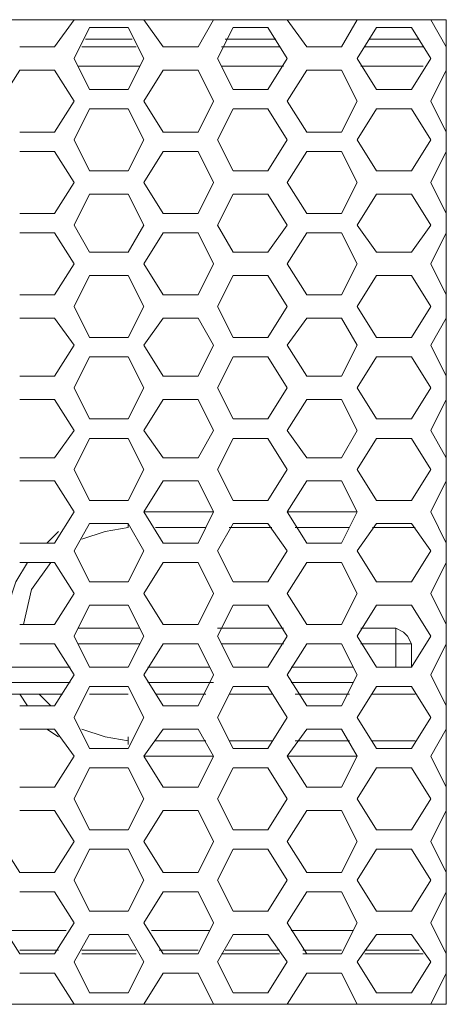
# Model space of a CAD drawing. Header units: millimetres. Extents: x 83969 to 163860, y -22594 to 4849.
# Tile 30 of 115: x 163452.26 to 163454.31, y -21416.77 to -21412.05. Entities that reach past the tile are written whole.
import ezdxf

# ---------------------------------------------------------------- set-up
doc = ezdxf.new("R2010")
doc.units = ezdxf.units.MM
doc.layers.get('0').update_dxf_attribs({"color": 251, "lineweight": 0})
doc.layers.add('_Opis_80', color=7, linetype='Continuous')

# ---------------------------------------------------------------- blocks, each defined once
blk = doc.blocks.new('UPS_2U_PA')
at = {"layer": '_Opis_80', "lineweight": 13}
for points in [[(45.4035, 54.3014), (53.8389, 54.3014)], [(50.8495, 54.0942), (50.9975, 54.3014)], [(51.5302, 54.3014), (51.6782, 54.0942)], [(51.9446, 54.0942), (52.063, 54.3014)], [(52.6253, 54.3014), (52.7733, 54.0942)], [(53.0397, 54.0942), (53.1581, 54.3014)], [(53.7205, 54.3014), (53.8389, 54.0942)], [(53.8389, 54.3014), (53.8389, 46.7835)], [(51.1159, 54.2422), (50.9975, 54.0054)], [(51.4118, 54.2422), (51.1159, 54.2422)], [(51.5302, 54.0054), (51.4118, 54.2422)], [(52.211, 54.2422), (52.0926, 54.0054)], [(52.4774, 54.2422), (52.211, 54.2422)], [(52.6253, 54.0054), (52.4774, 54.2422)], [(53.3061, 54.2422), (53.1581, 54.0054)], [(53.5725, 54.2422), (53.3061, 54.2422)], [(53.7205, 54.0054), (53.5725, 54.2422)], [(51.0863, 54.1534), (51.4414, 54.1534)], [(51.0863, 54.1534), (51.4414, 54.1534)], [(52.1518, 54.1534), (52.5366, 54.1534)], [(52.1814, 54.1534), (52.5366, 54.1534)], [(53.2469, 54.1534), (53.6317, 54.1534)], [(53.2469, 54.1534), (53.6317, 54.1534)], [(50.5831, 54.0942), (50.8495, 54.0942)], [(51.0567, 54.0942), (51.471, 54.0942)], [(51.6782, 54.0942), (51.9446, 54.0942)], [(52.1222, 54.0942), (52.5662, 54.0942)], [(52.7733, 54.0942), (53.0397, 54.0942)], [(53.2173, 54.0942), (53.6613, 54.0942)], [(50.9975, 54.0054), (51.1158, 53.7686)], [(51.4118, 53.7686), (51.5302, 54.0054)], [(52.0926, 54.0054), (52.211, 53.7686)], [(52.4774, 53.7686), (52.6253, 54.0054)], [(53.1581, 54.0054), (53.3061, 53.7686)], [(53.5725, 53.7686), (53.7205, 54.0054)], [(50.5831, 53.9166), (50.4351, 53.6798)], [(50.8495, 53.9166), (50.5831, 53.9166)], [(50.9975, 53.6799), (50.8495, 53.9166)], [(51.0271, 53.9462), (51.5006, 53.9462)], [(51.6782, 53.9166), (51.5302, 53.6798)], [(51.9446, 53.9166), (51.6782, 53.9166)], [(52.063, 53.6798), (51.9446, 53.9166)], [(52.1222, 53.9462), (52.5958, 53.9462)], [(52.7733, 53.9166), (52.6253, 53.6798)], [(53.0397, 53.9166), (52.7733, 53.9166)], [(53.1581, 53.6798), (53.0397, 53.9166)], [(53.1877, 53.9462), (53.6613, 53.9462)], [(53.8389, 53.9166), (53.7205, 53.6799)], [(51.1159, 53.7686), (51.4118, 53.7686)], [(52.211, 53.7686), (52.4774, 53.7686)], [(53.3061, 53.7686), (53.5725, 53.7686)], [(50.8495, 53.4431), (50.9975, 53.6798)], [(51.5302, 53.6799), (51.6782, 53.4431)], [(51.9446, 53.4431), (52.063, 53.6798)], [(52.6253, 53.6798), (52.7733, 53.4431)], [(53.0397, 53.4431), (53.1581, 53.6799)], [(53.7205, 53.6798), (53.8389, 53.4431)], [(51.1159, 53.6206), (50.9975, 53.3839)], [(51.4118, 53.6206), (51.1159, 53.6206)], [(51.5302, 53.3839), (51.4118, 53.6206)], [(52.211, 53.6206), (52.0926, 53.3839)], [(52.4774, 53.6206), (52.211, 53.6206)], [(52.6253, 53.3839), (52.4774, 53.6206)], [(53.3061, 53.6206), (53.1581, 53.3839)], [(53.5725, 53.6206), (53.3061, 53.6206)], [(53.7205, 53.3839), (53.5725, 53.6206)], [(50.5831, 53.4431), (50.8495, 53.4431)], [(50.9975, 53.3839), (51.1158, 53.1471)], [(51.4118, 53.1471), (51.5302, 53.3839)], [(51.6782, 53.4431), (51.9446, 53.4431)], [(52.0926, 53.3839), (52.211, 53.1471)], [(52.4774, 53.1471), (52.6253, 53.3839)], [(52.7733, 53.4431), (53.0397, 53.4431)], [(53.1581, 53.3839), (53.3061, 53.1471)], [(53.5725, 53.1471), (53.7205, 53.3839)], [(50.8495, 53.2951), (50.5831, 53.2951)], [(50.9975, 53.0583), (50.8495, 53.2951)], [(51.6782, 53.2951), (51.5302, 53.0583)], [(51.9446, 53.2951), (51.6782, 53.2951)], [(52.063, 53.0583), (51.9446, 53.2951)], [(52.7733, 53.2951), (52.6253, 53.0583)], [(53.0397, 53.2951), (52.7733, 53.2951)], [(53.1581, 53.0583), (53.0397, 53.2951)], [(53.8389, 53.2951), (53.7205, 53.0583)], [(51.1159, 53.1471), (51.4118, 53.1471)], [(52.211, 53.1471), (52.4774, 53.1471)], [(53.3061, 53.1471), (53.5725, 53.1471)], [(50.8495, 52.8215), (50.9975, 53.0583)], [(51.5302, 53.0583), (51.6782, 52.8215)], [(51.9446, 52.8215), (52.063, 53.0583)], [(52.6253, 53.0583), (52.7733, 52.8215)], [(53.0397, 52.8215), (53.1581, 53.0583)], [(53.7205, 53.0583), (53.8389, 52.8215)], [(51.1159, 52.9695), (50.9975, 52.7327)], [(51.4118, 52.9695), (51.1159, 52.9695)], [(51.5302, 52.7327), (51.4118, 52.9695)], [(52.211, 52.9695), (52.0926, 52.7327)], [(52.4774, 52.9695), (52.211, 52.9695)], [(52.6253, 52.7327), (52.4774, 52.9695)], [(53.3061, 52.9695), (53.1581, 52.7327)], [(53.5725, 52.9695), (53.3061, 52.9695)], [(53.7205, 52.7327), (53.5725, 52.9695)], [(50.5831, 52.8215), (50.8495, 52.8215)], [(51.6782, 52.8215), (51.9446, 52.8215)], [(52.7733, 52.8215), (53.0397, 52.8215)], [(50.9975, 52.7327), (51.1159, 52.5255)], [(51.4118, 52.5255), (51.5302, 52.7327)], [(52.0926, 52.7327), (52.211, 52.5255)], [(52.4773, 52.5255), (52.6253, 52.7327)], [(53.1581, 52.7327), (53.3061, 52.5255)], [(53.5725, 52.5255), (53.7205, 52.7327)], [(50.8495, 52.6735), (50.5831, 52.6735)], [(50.9975, 52.4367), (50.8495, 52.6735)], [(51.6782, 52.6735), (51.5302, 52.4367)], [(51.9446, 52.6735), (51.6782, 52.6735)], [(52.063, 52.4367), (51.9446, 52.6735)], [(52.7733, 52.6735), (52.6253, 52.4367)], [(53.0397, 52.6735), (52.7733, 52.6735)], [(53.1581, 52.4367), (53.0397, 52.6735)], [(53.8389, 52.6735), (53.7205, 52.4367)], [(51.1159, 52.5255), (51.4118, 52.5255)], [(52.211, 52.5255), (52.4774, 52.5255)], [(53.3061, 52.5255), (53.5725, 52.5255)], [(50.8495, 52.1999), (50.9975, 52.4367)], [(51.5302, 52.4367), (51.6782, 52.2)], [(51.9446, 52.1999), (52.063, 52.4367)], [(52.6253, 52.4367), (52.7733, 52.1999)], [(53.0397, 52.2), (53.1581, 52.4367)], [(53.7205, 52.4367), (53.8389, 52.1999)], [(51.1159, 52.3479), (50.9975, 52.1112)], [(51.4118, 52.3479), (51.1159, 52.3479)], [(51.5302, 52.1112), (51.4118, 52.3479)], [(52.211, 52.3479), (52.0926, 52.1112)], [(52.4774, 52.3479), (52.211, 52.3479)], [(52.6253, 52.1112), (52.4774, 52.3479)], [(53.3061, 52.3479), (53.1581, 52.1112)], [(53.5725, 52.3479), (53.3061, 52.3479)], [(53.7205, 52.1112), (53.5725, 52.3479)], [(50.5831, 52.1999), (50.8495, 52.1999)], [(51.6782, 52.1999), (51.9446, 52.1999)], [(52.7733, 52.1999), (53.0397, 52.1999)], [(50.9975, 52.1112), (51.1159, 51.8744)], [(51.4118, 51.8744), (51.5302, 52.1112)], [(52.0926, 52.1112), (52.211, 51.8744)], [(52.4773, 51.8744), (52.6253, 52.1112)], [(53.1581, 52.1112), (53.3061, 51.8744)], [(53.5725, 51.8744), (53.7205, 52.1112)], [(50.8495, 52.0224), (50.5831, 52.0224)], [(50.9975, 51.8152), (50.8495, 52.0224)], [(51.6782, 52.0224), (51.5302, 51.8152)], [(51.9446, 52.0224), (51.6782, 52.0224)], [(52.063, 51.8152), (51.9446, 52.0224)], [(52.7733, 52.0224), (52.6253, 51.8152)], [(53.0397, 52.0224), (52.7733, 52.0224)], [(53.1581, 51.8152), (53.0397, 52.0224)], [(53.8389, 52.0224), (53.7205, 51.8152)], [(51.1159, 51.8744), (51.4118, 51.8744)], [(52.211, 51.8744), (52.4774, 51.8744)], [(53.3061, 51.8744), (53.5725, 51.8744)], [(50.8495, 51.5784), (50.9975, 51.8152)], [(51.5302, 51.8152), (51.6782, 51.5784)], [(51.9446, 51.5784), (52.063, 51.8152)], [(52.6253, 51.8152), (52.7733, 51.5784)], [(53.0397, 51.5784), (53.1581, 51.8152)], [(53.7205, 51.8152), (53.8389, 51.5784)], [(51.1159, 51.7264), (50.9975, 51.4896)], [(51.4118, 51.7264), (51.1159, 51.7264)], [(51.5302, 51.4896), (51.4118, 51.7264)], [(52.211, 51.7264), (52.0926, 51.4896)], [(52.4774, 51.7264), (52.211, 51.7264)], [(52.6253, 51.4896), (52.4773, 51.7264)], [(53.3061, 51.7264), (53.1581, 51.4896)], [(53.5725, 51.7264), (53.3061, 51.7264)], [(53.7205, 51.4896), (53.5725, 51.7264)], [(50.5831, 51.5784), (50.8495, 51.5784)], [(51.6782, 51.5784), (51.9446, 51.5784)], [(52.7733, 51.5784), (53.0397, 51.5784)], [(50.9975, 51.4896), (51.1159, 51.2528)], [(51.4118, 51.2528), (51.5302, 51.4896)], [(52.0926, 51.4896), (52.211, 51.2528)], [(52.4773, 51.2528), (52.6253, 51.4896)], [(53.1581, 51.4896), (53.3061, 51.2528)], [(53.5725, 51.2528), (53.7205, 51.4896)], [(50.8495, 51.4008), (50.5831, 51.4008)], [(50.9975, 51.164), (50.8495, 51.4008)], [(51.6782, 51.4008), (51.5302, 51.164)], [(51.9446, 51.4008), (51.6782, 51.4008)], [(52.063, 51.164), (51.9446, 51.4008)], [(52.7733, 51.4008), (52.6253, 51.164)], [(53.0397, 51.4008), (52.7733, 51.4008)], [(53.1581, 51.164), (53.0397, 51.4008)], [(53.8389, 51.4008), (53.7205, 51.164)], [(51.1159, 51.2528), (51.4118, 51.2528)], [(52.211, 51.2528), (52.4774, 51.2528)], [(53.3061, 51.2528), (53.5725, 51.2528)], [(50.8495, 50.9568), (50.9975, 51.164)], [(51.5302, 51.164), (51.6782, 50.9568)], [(51.9446, 50.9568), (52.063, 51.164)], [(52.6253, 51.164), (52.7733, 50.9568)], [(53.0397, 50.9568), (53.1581, 51.164)], [(53.7205, 51.164), (53.8389, 50.9568)], [(51.1159, 51.1048), (50.9975, 50.868)], [(51.4118, 51.1048), (51.1159, 51.1048)], [(51.5302, 50.868), (51.4118, 51.1048)], [(52.211, 51.1048), (52.0926, 50.868)], [(52.4774, 51.1048), (52.211, 51.1048)], [(52.6253, 50.868), (52.4773, 51.1048)], [(53.3061, 51.1048), (53.1581, 50.868)], [(53.5725, 51.1048), (53.3061, 51.1048)], [(53.7205, 50.868), (53.5725, 51.1048)], [(50.5831, 50.9568), (50.8495, 50.9568)], [(51.6782, 50.9568), (51.9446, 50.9568)], [(52.7733, 50.9568), (53.0397, 50.9568)], [(50.9975, 50.868), (51.1159, 50.6313)], [(51.4118, 50.6313), (51.5302, 50.868)], [(52.0926, 50.868), (52.211, 50.6313)], [(52.4773, 50.6313), (52.6253, 50.868)], [(53.1581, 50.868), (53.3061, 50.6313)], [(53.5725, 50.6313), (53.7205, 50.868)], [(50.8495, 50.7793), (50.5831, 50.7793)], [(50.9975, 50.5425), (50.8495, 50.7793)], [(51.6782, 50.7793), (51.5302, 50.5425)], [(51.9446, 50.7793), (51.6782, 50.7793)], [(52.063, 50.5425), (51.9446, 50.7792)], [(52.7733, 50.7793), (52.6253, 50.5425)], [(53.0397, 50.7793), (52.7733, 50.7793)], [(53.1581, 50.5425), (53.0397, 50.7793)], [(53.8389, 50.7792), (53.7205, 50.5425)], [(51.1159, 50.6313), (51.4118, 50.6313)], [(52.211, 50.6313), (52.4774, 50.6313)], [(53.3061, 50.6313), (53.5725, 50.6313)], [(50.8495, 50.3057), (50.9975, 50.5425)], [(51.5302, 50.5425), (52.063, 50.5425)], [(51.5302, 50.5425), (51.6782, 50.3057)], [(51.9446, 50.3057), (52.063, 50.5425)], [(52.6253, 50.5425), (52.7733, 50.3057)], [(52.6254, 50.5425), (53.1581, 50.5425)], [(53.0397, 50.3057), (53.1581, 50.5425)], [(53.7205, 50.5425), (53.8389, 50.3057)], [(51.1158, 50.4537), (50.9975, 50.2465)], [(51.4118, 50.4537), (51.1159, 50.4537)], [(51.4118, 50.4241), (51.4118, 50.4537)], [(51.5302, 50.2465), (51.4118, 50.4537)], [(51.4118, 50.4537), (51.4118, 50.4241)], [(52.211, 50.4537), (52.0926, 50.2465)], [(52.4774, 50.4537), (52.211, 50.4537)], [(52.6253, 50.2465), (52.4774, 50.4537)], [(53.3061, 50.4537), (53.1581, 50.2465)], [(53.5725, 50.4537), (53.3061, 50.4537)], [(53.7205, 50.2465), (53.5725, 50.4537)], [(50.8791, 50.3945), (50.7903, 50.3057)], [(51.4118, 50.4241), (51.2342, 50.3945), (51.0567, 50.3353)], [(51.619, 50.4241), (52.0038, 50.4241)], [(52.1814, 50.4241), (52.507, 50.4241)], [(52.6846, 50.4241), (53.0989, 50.4241)], [(53.2765, 50.4241), (53.6021, 50.4241)], [(50.5831, 50.3057), (50.8495, 50.3057)], [(51.6782, 50.3057), (51.9446, 50.3057)], [(52.7733, 50.3057), (53.0397, 50.3057)], [(50.9975, 50.2465), (51.1159, 50.0097)], [(51.4118, 50.0097), (51.5302, 50.2465)], [(52.0926, 50.2465), (52.211, 50.0097)], [(52.4773, 50.0097), (52.6253, 50.2465)], [(53.1581, 50.2465), (53.3061, 50.0097)], [(53.5725, 50.0097), (53.7205, 50.2465)], [(50.6423, 50.1577), (50.5535, 50.0097), (50.4943, 49.8321)], [(50.8495, 50.1577), (50.5831, 50.1577)], [(50.8199, 50.1577), (50.6719, 49.9505), (50.6127, 49.6841)], [(50.9975, 49.9209), (50.8495, 50.1577)], [(51.6782, 50.1577), (51.5302, 49.9209)], [(51.9446, 50.1577), (51.6782, 50.1577)], [(52.063, 49.9209), (51.9446, 50.1577)], [(52.7733, 50.1577), (52.6253, 49.9209)], [(53.0397, 50.1577), (52.7733, 50.1577)], [(53.1581, 49.9209), (53.0397, 50.1577)], [(53.8389, 50.1577), (53.7205, 49.9209)], [(51.1159, 50.0097), (51.4118, 50.0097)], [(52.211, 50.0097), (52.4774, 50.0097)], [(53.3061, 50.0097), (53.5725, 50.0097)], [(50.8495, 49.6841), (50.9975, 49.9209)], [(51.5302, 49.9209), (51.6782, 49.6841)], [(51.9446, 49.6841), (52.063, 49.9209)], [(52.6253, 49.9209), (52.7733, 49.6841)], [(53.0397, 49.6841), (53.1581, 49.9209)], [(53.7205, 49.9209), (53.8389, 49.6841)], [(51.1158, 49.8321), (50.9975, 49.5953)], [(51.4118, 49.8321), (51.1159, 49.8321)], [(51.5302, 49.5953), (51.4118, 49.8321)], [(52.211, 49.8321), (52.0926, 49.5953)], [(52.4774, 49.8321), (52.211, 49.8321)], [(52.6253, 49.5953), (52.4774, 49.8321)], [(53.3061, 49.8321), (53.1581, 49.5953)], [(53.5725, 49.8321), (53.3061, 49.8321)], [(53.7205, 49.5953), (53.5725, 49.8321)], [(50.5831, 49.6841), (50.8495, 49.6841)], [(51.0271, 49.6545), (51.5006, 49.6545)], [(51.6782, 49.6841), (51.9446, 49.6841)], [(52.0926, 49.6545), (52.5958, 49.6545)], [(52.7733, 49.6841), (53.0397, 49.6841)], [(53.1877, 49.6545), (53.4541, 49.6545)], [(53.4541, 49.6545), (53.4541, 49.3585)], [(53.5725, 49.5361), (53.5429, 49.5953), (53.5133, 49.6249), (53.4541, 49.6545)], [(50.9975, 49.5953), (51.1159, 49.3586)], [(51.4118, 49.3586), (51.5302, 49.5953)], [(52.0926, 49.5953), (52.211, 49.3586)], [(52.4774, 49.3585), (52.6253, 49.5953)], [(53.1581, 49.5953), (53.3061, 49.3586)], [(53.5725, 49.3586), (53.7205, 49.5953)], [(50.8495, 49.5361), (50.5831, 49.5361)], [(50.9975, 49.2994), (50.8495, 49.5361)], [(51.0271, 49.5361), (51.5006, 49.5361)], [(51.6782, 49.5361), (51.5302, 49.2994)], [(51.9446, 49.5361), (51.6782, 49.5361)], [(52.063, 49.2994), (51.9446, 49.5361)], [(52.1222, 49.5361), (52.5958, 49.5361)], [(52.7733, 49.5361), (52.6253, 49.2994)], [(53.0397, 49.5361), (52.7733, 49.5361)], [(53.1581, 49.2994), (53.0397, 49.5361)], [(53.1877, 49.5361), (53.5725, 49.5361)], [(53.5725, 49.5361), (53.5725, 49.3585)], [(53.8389, 49.5361), (53.7205, 49.2994)], [(50.4943, 49.3586), (50.9679, 49.3586)], [(51.1159, 49.3586), (51.4118, 49.3586)], [(51.5598, 49.3586), (52.0334, 49.3586)], [(52.211, 49.3586), (52.4774, 49.3586)], [(52.655, 49.3586), (53.1285, 49.3586)], [(53.3061, 49.3586), (53.5725, 49.3586)], [(50.8495, 49.0626), (50.9975, 49.2994)], [(51.5302, 49.2994), (51.6782, 49.0626)], [(51.9446, 49.0626), (52.063, 49.2994)], [(52.6253, 49.2994), (52.7733, 49.0626)], [(53.0397, 49.0626), (53.1581, 49.2994)], [(53.7205, 49.2994), (53.8389, 49.0626)], [(50.4647, 49.2402), (50.9679, 49.2402)], [(51.1158, 49.2106), (50.9975, 48.9738)], [(51.4118, 49.2106), (51.1159, 49.2106)], [(51.5302, 48.9738), (51.4118, 49.2106)], [(51.5598, 49.2402), (52.063, 49.2402)], [(52.211, 49.2106), (52.0926, 48.9738)], [(52.4774, 49.2106), (52.211, 49.2106)], [(52.6253, 48.9738), (52.4774, 49.2106)], [(52.655, 49.2402), (53.1285, 49.2402)], [(53.3061, 49.2106), (53.1581, 48.9738)], [(53.5725, 49.2106), (53.3061, 49.2106)], [(53.7205, 48.9738), (53.5725, 49.2106)], [(50.5239, 49.1514), (50.9087, 49.1514)], [(50.5831, 49.1514), (50.6423, 49.0626)], [(50.7311, 49.1514), (50.8199, 49.0626)], [(51.1159, 49.1514), (51.4118, 49.1514)], [(51.619, 49.1514), (52.0038, 49.1514)], [(52.1814, 49.1514), (52.507, 49.1514)], [(52.6845, 49.1514), (53.0989, 49.1514)], [(53.2765, 49.1514), (53.6021, 49.1514)], [(50.5831, 49.0626), (50.8495, 49.0626)], [(51.6782, 49.0626), (51.9446, 49.0626)], [(52.7733, 49.0626), (53.0397, 49.0626)], [(50.9975, 48.9738), (51.1159, 48.737)], [(51.4118, 48.737), (51.5302, 48.9738)], [(52.0926, 48.9738), (52.211, 48.737)], [(52.4774, 48.737), (52.6253, 48.9738)], [(53.1581, 48.9738), (53.3061, 48.737)], [(53.5725, 48.737), (53.7205, 48.9738)], [(50.8495, 48.885), (50.5831, 48.885)], [(50.7903, 48.885), (50.8791, 48.8258)], [(50.9975, 48.6778), (50.8495, 48.885)], [(51.0567, 48.885), (51.2342, 48.8258), (51.4118, 48.7962)], [(51.6782, 48.885), (51.5302, 48.6778)], [(51.9446, 48.885), (51.6782, 48.885)], [(52.063, 48.6778), (51.9446, 48.885)], [(52.7733, 48.885), (52.6253, 48.6778)], [(53.0397, 48.885), (52.7733, 48.885)], [(53.1581, 48.6778), (53.0397, 48.885)], [(53.8389, 48.885), (53.7205, 48.6778)], [(51.4118, 48.7962), (51.4118, 48.8258)], [(51.4118, 48.7666), (51.4118, 48.7962)], [(52.0038, 48.7962), (51.619, 48.7962)], [(52.507, 48.7962), (52.1814, 48.7962)], [(53.0989, 48.7962), (52.6845, 48.7962)], [(53.6021, 48.7962), (53.2765, 48.7962)], [(51.1159, 48.737), (51.4118, 48.737)], [(52.211, 48.737), (52.4774, 48.737)], [(53.3061, 48.737), (53.5725, 48.737)], [(50.8495, 48.441), (50.9975, 48.6778)], [(52.063, 48.6778), (51.5302, 48.6778)], [(51.5302, 48.6778), (51.6782, 48.441)], [(51.9446, 48.441), (52.063, 48.6778)], [(53.1581, 48.6778), (52.6253, 48.6778)], [(52.6253, 48.6778), (52.7733, 48.441)], [(53.0397, 48.441), (53.1581, 48.6778)], [(53.7205, 48.6778), (53.8389, 48.441)], [(51.1158, 48.589), (50.9975, 48.3522)], [(51.4118, 48.589), (51.1159, 48.589)], [(51.5302, 48.3522), (51.4118, 48.589)], [(52.211, 48.589), (52.0926, 48.3522)], [(52.4774, 48.589), (52.211, 48.589)], [(52.6253, 48.3522), (52.4774, 48.589)], [(53.3061, 48.589), (53.1581, 48.3522)], [(53.5725, 48.589), (53.3061, 48.589)], [(53.7205, 48.3522), (53.5725, 48.589)], [(50.5831, 48.441), (50.8495, 48.441)], [(51.6782, 48.441), (51.9446, 48.441)], [(52.7733, 48.441), (53.0397, 48.441)], [(50.9975, 48.3522), (51.1159, 48.1154)], [(51.4118, 48.1155), (51.5302, 48.3522)], [(52.0926, 48.3522), (52.211, 48.1154)], [(52.4774, 48.1154), (52.6253, 48.3522)], [(53.1581, 48.3522), (53.3061, 48.1154)], [(53.5725, 48.1154), (53.7205, 48.3522)], [(50.8495, 48.2634), (50.5831, 48.2634)], [(50.9975, 48.0267), (50.8495, 48.2634)], [(51.6782, 48.2634), (51.5302, 48.0267)], [(51.9446, 48.2634), (51.6782, 48.2634)], [(52.063, 48.0267), (51.9446, 48.2634)], [(52.7733, 48.2634), (52.6253, 48.0266)], [(53.0397, 48.2634), (52.7733, 48.2634)], [(53.1581, 48.0266), (53.0397, 48.2634)], [(53.8389, 48.2634), (53.7205, 48.0266)], [(51.1159, 48.1155), (51.4118, 48.1155)], [(52.211, 48.1155), (52.4774, 48.1155)], [(53.3061, 48.1155), (53.5725, 48.1155)], [(50.4351, 48.0266), (50.5831, 47.7899)], [(50.8495, 47.7899), (50.9975, 48.0267)], [(51.1158, 47.9675), (50.9975, 47.7307)], [(51.4118, 47.9675), (51.1159, 47.9675)], [(51.5302, 47.7307), (51.4118, 47.9675)], [(51.5302, 48.0267), (51.6782, 47.7899)], [(51.9446, 47.7899), (52.063, 48.0266)], [(52.211, 47.9675), (52.0926, 47.7307)], [(52.4774, 47.9675), (52.211, 47.9675)], [(52.6253, 47.7307), (52.4773, 47.9675)], [(52.6253, 48.0267), (52.7733, 47.7899)], [(53.0397, 47.7899), (53.1581, 48.0266)], [(53.3061, 47.9675), (53.1581, 47.7307)], [(53.5725, 47.9675), (53.3061, 47.9675)], [(53.7205, 47.7307), (53.5725, 47.9675)], [(53.7205, 48.0266), (53.8389, 47.7899)], [(50.5831, 47.7899), (50.8495, 47.7899)], [(51.6782, 47.7899), (51.9446, 47.7899)], [(52.7733, 47.7899), (53.0397, 47.7899)], [(50.9975, 47.7307), (51.1159, 47.4939)], [(51.4118, 47.4939), (51.5302, 47.7307)], [(52.0926, 47.7307), (52.211, 47.4939)], [(52.4774, 47.4939), (52.6253, 47.7307)], [(53.1581, 47.7307), (53.3061, 47.4939)], [(53.5725, 47.4939), (53.7205, 47.7307)], [(50.8495, 47.6419), (50.5831, 47.6419)], [(50.9975, 47.4051), (50.8495, 47.6419)], [(51.6782, 47.6419), (51.5302, 47.4051)], [(51.9446, 47.6419), (51.6782, 47.6419)], [(52.063, 47.4051), (51.9446, 47.6419)], [(52.7733, 47.6419), (52.6253, 47.4051)], [(53.0397, 47.6419), (52.7733, 47.6419)], [(53.1581, 47.4051), (53.0397, 47.6419)], [(53.8389, 47.6419), (53.7205, 47.4051)], [(51.1159, 47.4939), (51.4118, 47.4939)], [(52.211, 47.4939), (52.4774, 47.4939)], [(53.3061, 47.4939), (53.5725, 47.4939)], [(50.4351, 47.4051), (50.5831, 47.1683)], [(50.8495, 47.1683), (50.9975, 47.4051)], [(51.5302, 47.4051), (51.6782, 47.1683)], [(51.9446, 47.1683), (52.063, 47.4051)], [(52.6253, 47.4051), (52.7733, 47.1683)], [(53.0397, 47.1683), (53.1581, 47.4051)], [(53.7205, 47.4051), (53.8389, 47.1683)], [(50.9383, 47.3459), (50.4943, 47.3459)], [(51.1158, 47.3163), (50.9975, 47.1091)], [(51.4118, 47.3163), (51.1159, 47.3163)], [(51.5302, 47.1091), (51.4118, 47.3163)], [(52.0334, 47.3459), (51.5894, 47.3459)], [(52.211, 47.3163), (52.0926, 47.1091)], [(52.4774, 47.3163), (52.211, 47.3163)], [(52.6253, 47.1091), (52.4773, 47.3163)], [(53.1285, 47.3459), (52.6549, 47.3459)], [(53.3061, 47.3163), (53.1581, 47.1091)], [(53.5725, 47.3163), (53.3061, 47.3163)], [(53.7205, 47.1091), (53.5725, 47.3163)], [(50.8791, 47.1979), (50.5831, 47.1979)], [(50.5831, 47.1683), (50.8495, 47.1683)], [(50.5831, 47.1683), (50.8495, 47.1683)], [(51.471, 47.1979), (51.0567, 47.1979)], [(51.0567, 47.1683), (51.471, 47.1683)], [(51.9446, 47.1979), (51.6486, 47.1979)], [(51.6782, 47.1683), (51.9446, 47.1683)], [(51.6782, 47.1683), (51.9446, 47.1683)], [(52.1222, 47.1683), (52.5661, 47.1683)], [(52.5661, 47.1979), (52.1518, 47.1979)], [(53.0397, 47.1979), (52.7437, 47.1979)], [(52.7437, 47.1683), (53.0397, 47.1683)], [(52.7733, 47.1683), (53.0397, 47.1683)], [(53.6317, 47.1979), (53.2173, 47.1979)], [(53.2173, 47.1683), (53.6613, 47.1683)], [(50.9975, 47.1091), (51.1159, 46.8723)], [(51.4118, 46.8723), (51.5302, 47.1091)], [(52.0926, 47.1091), (52.211, 46.8723)], [(52.4774, 46.8723), (52.6253, 47.1091)], [(53.1581, 47.1091), (53.3061, 46.8723)], [(53.5725, 46.8723), (53.7205, 47.1091)], [(50.8495, 47.0203), (50.5831, 47.0203)], [(50.9975, 46.7835), (50.8495, 47.0203)], [(51.6782, 47.0203), (51.5302, 46.7835)], [(51.9446, 47.0203), (51.6782, 47.0203)], [(52.063, 46.7835), (51.9446, 47.0203)], [(52.7733, 47.0203), (52.6253, 46.7835)], [(53.0397, 47.0203), (52.7733, 47.0203)], [(53.1581, 46.7835), (53.0397, 47.0203)], [(53.8389, 47.0203), (53.7205, 46.7835)], [(51.1158, 46.8723), (51.4118, 46.8723)], [(52.211, 46.8723), (52.4773, 46.8723)], [(53.3061, 46.8723), (53.5725, 46.8723)], [(53.8388, 46.7835), (45.4034, 46.7835)]]:
    blk.add_lwpolyline(points, dxfattribs=at)

msp = doc.modelspace()

# ---------------------------------------------------------------- block references
at = {"xscale": 0.6288110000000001, "yscale": 0.6288110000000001, "zscale": 0.6288110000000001}
msp.add_blockref('UPS_2U_PA', (163420.4508, -21446.1929), dxfattribs=at)

doc.saveas('drawing.dxf')
